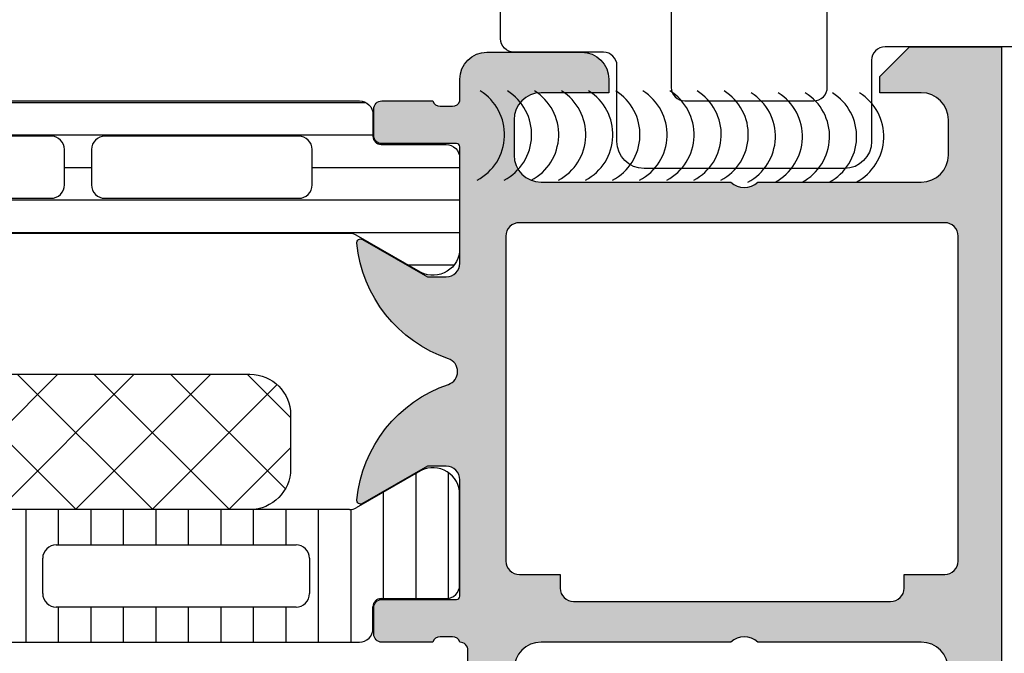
# Model space of a CAD drawing. Header units: millimetres. Extents: x 247761 to 294611, y 172579 to 236863.
# Tile 94 of 256: x 249771 to 249808, y 185839 to 185863. Entities that reach past the tile are written whole.
import ezdxf

# ---------------------------------------------------------------- set-up
doc = ezdxf.new("R2010")
doc.units = ezdxf.units.MM
doc.layers.add('FASÁDA DETAILNÍ', color=4, linetype='Continuous')
doc.layers.add('NOVA', color=240, linetype='Continuous')

# ---------------------------------------------------------------- blocks, each defined once
blk = doc.blocks.new('A$C69D17D4D')
at = {"layer": 'FASÁDA DETAILNÍ'}
h = blk.add_hatch(color=256, dxfattribs=at)
edge = h.paths.add_edge_path()
edge.add_arc((-24856.93811075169, 12486.81045535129), 0.1199999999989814, 8.685034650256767e-10, 90.000000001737)
edge.add_line((-24856.93811075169, 12486.93045535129), (-24859.69810875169, 12486.93045535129))
edge.add_arc((-24859.69810875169, 12487.23045535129), 0.3000000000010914, 180, 270, ccw=False)
edge.add_line((-24859.99810875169, 12487.23045535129), (-24859.99810875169, 12488.21042967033))
edge.add_arc((-24859.69810875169, 12488.21042967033), 0.2999999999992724, 90, 180, ccw=False)
edge.add_line((-24859.69810875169, 12488.51042967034), (-24857.81809775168, 12488.51042967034))
edge.add_arc((-24857.55055441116, 12488.58929676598), 0.278925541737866, 196.4245945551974, 271.1628700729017)
edge.add_line((-24857.54489375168, 12488.31042867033), (-24857.09129975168, 12488.31042867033))
edge.add_arc((-24857.08563134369, 12488.58926611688), 0.2788950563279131, 268.835410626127, 343.5801235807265)
edge.add_line((-24856.81811075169, 12488.51042967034), (-24856.81811075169, 12489.31060438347))
edge.add_arc((-24855.81811075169, 12489.31060438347), 1, 90, 180, ccw=False)
edge.add_line((-24855.81811075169, 12490.31060438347), (-24852.31810339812, 12490.31060438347))
edge.add_arc((-24852.31812322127, 12489.31058456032), 1.000019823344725, 0.0011357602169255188, 89.99886423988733, ccw=False)
edge.add_line((-24851.31810339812, 12489.31060438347), (-24851.31810339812, 12488.81060438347))
edge.add_line((-24851.31810339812, 12488.81060438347), (-24853.81810339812, 12488.81060438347))
edge.add_arc((-24853.81805801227, 12487.81055899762), 1.0000453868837, 90.00260029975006, 179.9973997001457)
edge.add_line((-24854.81810339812, 12487.81060438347), (-24854.81810339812, 12486.51058607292))
edge.add_arc((-24853.81805089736, 12486.51063857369), 1.00005250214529, 180.0030079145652, 269.996992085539)
edge.add_line((-24853.81810339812, 12485.51058607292), (-24846.81810339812, 12485.51058607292))
edge.add_arc((-24846.31810339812, 12486.03570782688), 0.7250881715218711, 226.4038161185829, 313.5961838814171)
edge.add_line((-24845.81810339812, 12485.51058607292), (-24839.78401526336, 12485.51058607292))
edge.add_arc((-24839.78406776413, 12486.51063857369), 1.000052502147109, 270.003007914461, 359.9969920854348)
edge.add_line((-24838.78401526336, 12486.51058607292), (-24838.78401526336, 12487.81060438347))
edge.add_arc((-24839.78406064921, 12487.81055899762), 1.000045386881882, 0.002600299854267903, 89.99739970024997)
edge.add_line((-24839.78401526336, 12488.81060438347), (-24841.31810339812, 12488.81060438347))
edge.add_line((-24841.31810339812, 12488.81060438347), (-24841.31810339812, 12489.41061048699))
edge.add_line((-24841.31810339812, 12489.41061048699), (-24840.21809729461, 12490.51058607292))
edge.add_line((-24840.21809729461, 12490.51058607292), (-24836.81810339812, 12490.51058607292))
edge.add_line((-24836.81810339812, 12490.51058607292), (-24836.81810339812, 12463.51068525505))
edge.add_line((-24836.81810339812, 12463.51068525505), (-24840.21809729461, 12463.51068525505))
edge.add_line((-24840.21809729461, 12463.51068525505), (-24841.31810339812, 12464.61066084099))
edge.add_line((-24841.31810339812, 12464.61066084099), (-24841.31810339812, 12465.21066694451))
edge.add_line((-24841.31810339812, 12465.21066694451), (-24839.78401526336, 12465.21066694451))
edge.add_arc((-24839.78406064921, 12466.21071233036), 1.0000453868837, 270.00260029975, 359.9973997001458)
edge.add_line((-24838.78401526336, 12466.21066694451), (-24838.78401526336, 12467.51068525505))
edge.add_arc((-24839.78406776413, 12467.51063275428), 1.00005250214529, 0.003007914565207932, 89.996992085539)
edge.add_line((-24839.78401526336, 12468.51068525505), (-24845.81810339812, 12468.51068525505))
edge.add_arc((-24846.31810339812, 12467.98556350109), 0.7250881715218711, 46.4038161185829, 133.5961838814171)
edge.add_line((-24846.81810339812, 12468.51068525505), (-24853.81810339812, 12468.51068525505))
edge.add_arc((-24853.81805089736, 12467.51063275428), 1.000052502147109, 90.003007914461, 179.9969920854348)
edge.add_line((-24854.81810339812, 12467.51068525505), (-24854.81810339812, 12466.21066694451))
edge.add_arc((-24853.81805801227, 12466.21071233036), 1.000045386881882, 180.0026002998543, 269.9973997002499)
edge.add_line((-24853.81810339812, 12465.21066694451), (-24851.31810339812, 12465.21066694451))
edge.add_line((-24851.31810339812, 12465.21066694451), (-24851.31810339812, 12464.71066694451))
edge.add_arc((-24852.31812322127, 12464.71068676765), 1.000019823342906, 270.0011357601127, 359.99886423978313, ccw=False)
edge.add_line((-24852.31810339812, 12463.71066694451), (-24856.81810339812, 12463.71066694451))
edge.add_arc((-24856.81811371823, 12464.21065662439), 0.4999896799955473, 179.9988173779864, 270.0011826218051, ccw=False)
edge.add_line((-24857.31810339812, 12464.21066694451), (-24857.31810339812, 12465.21066694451))
edge.add_line((-24857.31810339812, 12465.21066694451), (-24856.51810034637, 12465.21066694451))
edge.add_line((-24856.51810034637, 12465.21066694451), (-24856.51810034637, 12468.21068220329))
edge.add_arc((-24856.81810806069, 12468.21068489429), 0.3000077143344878, 359.9994860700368, 450.0005139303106)
edge.add_arc((-24857.08563134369, 12468.43185616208), 0.2788950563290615, 16.41987641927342, 91.16458937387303)
edge.add_line((-24857.09129975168, 12468.71069360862), (-24857.54489375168, 12468.71069360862))
edge.add_arc((-24857.55055441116, 12468.43182551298), 0.2789255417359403, 88.83712992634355, 163.5754054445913)
edge.add_line((-24857.81809775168, 12468.51069260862), (-24859.69810875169, 12468.51069260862))
edge.add_arc((-24859.69810875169, 12468.81069260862), 0.2999999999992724, 180, 270, ccw=False)
edge.add_line((-24859.99810875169, 12468.81069260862), (-24859.99810875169, 12469.79066692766))
edge.add_arc((-24859.69810875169, 12469.79066692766), 0.2999999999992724, 90, 180, ccw=False)
edge.add_line((-24859.69810875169, 12470.09066692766), (-24856.93811075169, 12470.09066692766))
edge.add_arc((-24856.93811075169, 12470.21066692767), 0.1200000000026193, 270, 359.9999999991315)
edge.add_line((-24856.81811075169, 12470.21066692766), (-24856.81811075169, 12474.51069260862))
edge.add_arc((-24857.31811075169, 12474.51069260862), 0.5, 0, 90)
edge.add_line((-24857.31811075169, 12475.01069260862), (-24858.01811075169, 12475.01069260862))
edge.add_line((-24858.01811075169, 12475.01069260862), (-24860.41093107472, 12473.629197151))
edge.add_arc((-24860.47999096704, 12473.74881239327), 0.1381197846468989, 172.2975625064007, 299.99999999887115, ccw=False)
edge.add_arc((-24855.63863973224, 12473.30119400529), 5.000000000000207, 108.709400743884, 174.6507719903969, ccw=False)
edge.add_arc((-24857.40286592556, 12478.51056113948), 0.5000000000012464, 288.7094007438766, 431.2905992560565)
edge.add_arc((-24855.63863973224, 12483.71992827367), 4.999999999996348, 185.349228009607, 251.2905992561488, ccw=False)
edge.add_arc((-24860.47999096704, 12483.27230988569), 0.1381197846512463, 60.00000000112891, 187.7024374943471, ccw=False)
edge.add_line((-24860.41093107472, 12483.39192512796), (-24858.01811075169, 12482.01042967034))
edge.add_line((-24858.01811075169, 12482.01042967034), (-24857.31811075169, 12482.01042967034))
edge.add_arc((-24857.31811075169, 12482.51042967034), 0.5, 270, 360.0000000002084)
edge.add_line((-24856.81811075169, 12482.51042967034), (-24856.81811075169, 12486.81045535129))
edge = h.paths.add_edge_path(flags=16)
edge.add_arc((-24838.91810950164, 12471.51067762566), 0.5, 270, 360)
edge.add_line((-24838.41810950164, 12471.51067762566), (-24838.41810950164, 12483.51058607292))
edge.add_arc((-24838.91810950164, 12483.51058607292), 0.5, 0, 90)
edge.add_line((-24838.91810950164, 12484.01058607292), (-24854.61809119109, 12484.01058607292))
edge.add_arc((-24854.61809119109, 12483.51058607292), 0.5, 90, 180)
edge.add_line((-24855.11809119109, 12483.51058607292), (-24855.11809119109, 12471.51067762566))
edge.add_arc((-24854.61809119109, 12471.51067762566), 0.5, 180, 270)
edge.add_line((-24854.61809119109, 12471.01067762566), (-24853.11809119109, 12471.01067762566))
edge.add_line((-24853.11809119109, 12471.01067762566), (-24853.11809119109, 12470.51067762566))
edge.add_arc((-24852.61809119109, 12470.51067762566), 0.5, 180, 270)
edge.add_line((-24852.61809119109, 12470.01067762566), (-24840.91810950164, 12470.01067762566))
edge.add_arc((-24840.91810950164, 12470.51067762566), 0.5, 270, 360)
edge.add_line((-24840.41810950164, 12470.51067762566), (-24840.41810950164, 12471.01067762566))
edge.add_line((-24840.41810950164, 12471.01067762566), (-24838.91810950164, 12471.01067762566))
h = blk.add_hatch(dxfattribs=at)
h.set_pattern_fill('_USER', color=256, scale=1.2, angle=-1.272221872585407e-14, style=0, pattern_type=0)
h.set_pattern_definition([(360, (-24894.31810339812, 12488.51058607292), (2.939128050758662e-16, 1.2), [])])
edge = h.paths.add_edge_path()
edge.add_line((-24890.49399355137, 12483.54357428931), (-24892.77765039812, 12482.22510457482))
edge.add_arc((-24893.3182853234, 12483.06635722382), 0.999996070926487, 188.1816080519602, 302.7270160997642, ccw=False)
edge.add_line((-24894.30810339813, 12482.92404657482), (-24894.30810339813, 12486.40058807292))
edge.add_arc((-24893.80810742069, 12486.40059071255), 0.499995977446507, 89.9996975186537, 180.0003024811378, ccw=False)
edge.add_line((-24893.80810478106, 12486.90058668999), (-24891.40810639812, 12486.90025473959))
edge.add_arc((-24891.40810639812, 12487.20025473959), 0.3000000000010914, 270, 359.9999999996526)
edge.add_line((-24891.10810639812, 12487.20025473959), (-24891.10810639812, 12488.01058607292))
edge.add_arc((-24890.60810907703, 12488.01058875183), 0.4999973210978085, 89.99969301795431, 180.0003069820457, ccw=False)
edge.add_line((-24890.60810639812, 12488.51058607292), (-24860.52563209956, 12488.51058607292))
edge.add_arc((-24860.52562942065, 12488.01058875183), 0.4999973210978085, -0.0003069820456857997, 90.00030698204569, ccw=False)
edge.add_line((-24860.02563209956, 12488.01058607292), (-24860.02563209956, 12487.20025473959))
edge.add_arc((-24859.72563209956, 12487.20025473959), 0.3000000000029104, 180.0000000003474, 270)
edge.add_line((-24859.72563209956, 12486.90025473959), (-24857.32563371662, 12486.90058668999))
edge.add_arc((-24857.325631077, 12486.40059071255), 0.499995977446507, -0.0003024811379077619, 90.0003024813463, ccw=False)
edge.add_line((-24856.82563509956, 12486.40058807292), (-24856.82563509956, 12482.92404657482))
edge.add_arc((-24857.81545317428, 12483.06635722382), 0.9999960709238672, 237.27298390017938, 351.81839194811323, ccw=False)
edge.add_line((-24858.35608809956, 12482.22510457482), (-24860.63974494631, 12483.54357428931))
edge.add_arc((-24860.88974492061, 12483.11056157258), 0.5000000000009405, 60.00000340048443, 89.99994009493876)
edge.add_line((-24860.88974439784, 12483.61056157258), (-24890.24399409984, 12483.61056157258))
edge.add_arc((-24890.24399357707, 12483.11056157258), 0.5000000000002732, 90.00005990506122, 119.9999965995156)
edge = h.paths.add_edge_path(flags=16)
edge.add_line((-24869.91727637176, 12484.91057234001), (-24862.7672519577, 12484.9105875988))
edge.add_arc((-24862.76729551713, 12485.41063115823), 0.5000435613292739, 270.0049911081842, 359.9950088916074)
edge.add_line((-24862.2672519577, 12485.4105875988), (-24862.2672519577, 12486.71059637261))
edge.add_arc((-24862.76726428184, 12486.71056878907), 0.500012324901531, 0.003160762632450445, 89.99858779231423)
edge.add_line((-24862.7672519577, 12487.21058111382), (-24869.91727637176, 12487.21058111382))
edge.add_arc((-24869.91723281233, 12486.71053755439), 0.5000435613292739, 90.00499110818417, 179.9950088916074)
edge.add_line((-24870.41727637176, 12486.71058111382), (-24870.41727637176, 12485.41057234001))
edge.add_arc((-24869.91723281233, 12485.41061589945), 0.500043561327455, 180.0049911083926, 269.9950088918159)
edge = h.paths.add_edge_path(flags=16)
edge.add_line((-24888.26727589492, 12484.91057234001), (-24881.11725005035, 12484.91057234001))
edge.add_arc((-24881.11729360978, 12485.41061589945), 0.5000435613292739, 270.0049911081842, 359.9950088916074)
edge.add_line((-24880.61725005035, 12485.41057234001), (-24880.61725005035, 12486.71058111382))
edge.add_arc((-24881.11729360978, 12486.71053755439), 0.500043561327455, 0.004991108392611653, 89.99500889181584)
edge.add_line((-24881.11725005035, 12487.21058111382), (-24888.26727589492, 12487.21058111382))
edge.add_arc((-24888.26723233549, 12486.71053755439), 0.5000435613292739, 90.00499110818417, 179.9950088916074)
edge.add_line((-24888.76727589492, 12486.71058111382), (-24888.76727589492, 12485.41057234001))
edge.add_arc((-24888.26723233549, 12485.41061589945), 0.500043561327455, 180.0049911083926, 269.9950088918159)
edge = h.paths.add_edge_path(flags=16)
edge.add_line((-24879.11725005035, 12484.91057234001), (-24871.91727637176, 12484.91057234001))
edge.add_arc((-24871.91722559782, 12485.41052156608), 0.4999492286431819, 269.9941811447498, 360.0058188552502)
edge.add_line((-24871.41727637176, 12485.41057234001), (-24871.41727637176, 12486.71058111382))
edge.add_arc((-24871.91722559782, 12486.71063188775), 0.4999492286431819, 359.9941811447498, 450.0058188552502)
edge.add_line((-24871.91727637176, 12487.21058111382), (-24879.11725005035, 12487.21058111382))
edge.add_arc((-24879.11730082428, 12486.71063188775), 0.4999492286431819, 89.9941811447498, 180.0058188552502)
edge.add_line((-24879.61725005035, 12486.71058111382), (-24879.61725005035, 12485.41057234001))
edge.add_arc((-24879.11730082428, 12485.41052156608), 0.4999492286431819, 179.9941811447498, 270.0058188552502)
h = blk.add_hatch(dxfattribs=at)
h.set_pattern_fill('NETZ', color=256, scale=2, angle=225, style=0)
h.set_pattern_definition([(225, (-24878.06702679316, 12473.4113208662), (1.414213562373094, -1.414213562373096), []), (314.9999999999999, (-24878.06702679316, 12473.4113208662), (1.414213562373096, 1.414213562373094), [])])
h.paths.add_polyline_path([(-24891.56702679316, 12478.4113208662, 0.4142135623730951), (-24893.06702679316, 12476.9113208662), (-24893.06702679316, 12474.9113208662, 0.4142135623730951), (-24891.56702679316, 12473.4113208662), (-24864.56702679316, 12473.4113208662, 0.4142135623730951), (-24863.06702679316, 12474.9113208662), (-24863.06702679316, 12476.9113208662, 0.4142135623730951), (-24864.56702679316, 12478.4113208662)])
h = blk.add_hatch(dxfattribs=at)
h.set_pattern_fill('LINIE', color=256, scale=1.2, angle=90, style=0)
h.set_pattern_definition([(90, (19.28296211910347, -0.6246130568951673), (-1.2, 7.347638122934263e-17), [])])
edge = h.paths.add_edge_path()
edge.add_arc((-24896.40802008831, 12469.81977573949), 0.2999999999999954, 0.0020752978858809, 90.00207529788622, ccw=False)
edge.add_line((-24896.1080200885, 12469.81978660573), (-24896.10799146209, 12469.00945527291))
edge.add_arc((-24895.60799414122, 12469.0094707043), 0.4999973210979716, 180.0017683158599, 270.0023822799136)
edge.add_line((-24895.60797335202, 12468.50947338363), (-24894.7669011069, 12468.50815283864))
edge.add_arc((-24894.76690110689, 12468.30815283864), 0.1999999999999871, 3.979039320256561e-13, 90.00000000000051, ccw=False)
edge.add_line((-24894.5669011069, 12468.30815283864), (-24894.5669011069, 12464.20815283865))
edge.add_arc((-24894.0669011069, 12464.20815283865), 0.5000000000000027, 179.9999999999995, 269.9999999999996)
edge.add_line((-24894.0669011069, 12463.70815283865), (-24893.23615188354, 12463.70815283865))
edge.add_arc((-24893.23615188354, 12464.70815283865), 0.9999999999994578, 270.0000000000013, 344.9999999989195)
edge.add_line((-24892.27022605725, 12464.44933379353), (-24892.06690110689, 12465.20815283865))
edge.add_line((-24892.0669011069, 12465.20815283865), (-24893.0669011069, 12465.20815283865))
edge.add_line((-24893.0669011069, 12465.20815283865), (-24893.0669011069, 12467.50815283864))
edge.add_arc((-24892.06277462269, 12467.50644359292), 1.004127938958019, 90.23408772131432, 179.9024699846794, ccw=False)
edge.add_line((-24892.06687707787, 12468.51056315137), (-24889.06699872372, 12468.51056315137))
edge.add_arc((-24889.07102707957, 12467.5064438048), 1.004127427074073, 360.09751797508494, 449.7701403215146, ccw=False)
edge.add_line((-24888.0669011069, 12467.50815283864), (-24888.0669011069, 12465.20815283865))
edge.add_line((-24888.0669011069, 12465.20815283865), (-24889.0669011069, 12465.20815283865))
edge.add_line((-24889.0669011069, 12465.20815283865), (-24888.86357615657, 12464.44933379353))
edge.add_arc((-24887.89765033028, 12464.70815283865), 1.000000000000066, 195.0000000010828, 269.9999999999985)
edge.add_line((-24887.89765033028, 12463.70815283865), (-24887.0669011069, 12463.70815283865))
edge.add_arc((-24887.06690110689, 12464.20815283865), 0.4999999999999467, 270, 360)
edge.add_line((-24886.5669011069, 12464.20815283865), (-24886.5669011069, 12468.30815283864))
edge.add_arc((-24886.36272801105, 12468.30642428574), 0.2041804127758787, 91.1558689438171, 179.5149389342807, ccw=False)
edge.add_line((-24886.36684680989, 12468.51056315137), (-24860.52548000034, 12468.51058607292))
edge.add_arc((-24860.52549543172, 12469.01058339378), 0.4999973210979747, 270.0017683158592, 360.002382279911)
edge.add_line((-24860.02549811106, 12469.01060418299), (-24860.02552673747, 12469.8209355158))
edge.add_arc((-24859.72552673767, 12469.82094638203), 0.299999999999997, 90.0020752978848, 180.0020752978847, ccw=False)
edge.add_line((-24859.72553760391, 12470.12094638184), (-24857.32553921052, 12470.12070136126))
edge.add_arc((-24857.32555468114, 12470.62069733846), 0.499995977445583, 270.0017728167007, 360.0023777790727)
edge.add_line((-24856.82555870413, 12470.62071808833), (-24856.82568535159, 12474.09725958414))
edge.add_arc((-24857.81549827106, 12473.95491308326), 0.99999607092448, 368.1836833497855, 482.7290913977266)
edge.add_line((-24858.35616366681, 12474.79614614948), (-24860.63977275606, 12473.47759372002))
edge.add_arc((-24860.88978841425, 12473.91059738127), 0.5000000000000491, 270.00213520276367, 300.00207189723, ccw=False)
edge.add_line((-24860.8897697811, 12473.41059738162), (-24895.2440385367, 12473.40951106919))
edge.add_arc((-24895.24405612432, 12473.90951106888), 0.5000000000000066, 240.0020786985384, 270.0020153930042, ccw=False)
edge.add_line((-24895.49404041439, 12473.47648929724), (-24897.77774501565, 12474.79487629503))
edge.add_arc((-24898.31834946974, 12473.95360406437), 0.9999960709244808, 417.2750591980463, 531.8204672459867)
edge.add_line((-24899.30817269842, 12474.09587886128), (-24899.30804605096, 12470.61933736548))
edge.add_arc((-24898.80805007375, 12470.6193528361), 0.4999959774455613, 180.0017728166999, 270.0023777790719)
edge.add_line((-24898.80802932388, 12470.11935685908), (-24896.40803095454, 12470.11977573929))
edge = h.paths.add_edge_path(flags=16)
edge.add_line((-24872.21690735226, 12470.31005134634), (-24872.21690735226, 12471.61004545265))
edge.add_arc((-24871.71691099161, 12471.61004909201), 0.4999963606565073, 89.99958295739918, 180.0004170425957, ccw=False)
edge.add_line((-24871.71690735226, 12472.11004545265), (-24862.86691345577, 12472.11004545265))
edge.add_arc((-24862.86690981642, 12471.61004909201), 0.4999963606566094, -0.0004170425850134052, 90.00041704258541, ccw=False)
edge.add_line((-24862.36691345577, 12471.61004545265), (-24862.36691345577, 12470.31005134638))
edge.add_arc((-24862.86691345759, 12470.31003477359), 0.5000000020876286, 270.0000002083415, 360.0018991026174, ccw=False)
edge.add_line((-24862.86691345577, 12469.8100347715), (-24871.71690735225, 12469.8100347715))
edge.add_arc((-24871.71690735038, 12470.31003477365), 0.5000000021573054, 179.9981009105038, 269.9999997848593, ccw=False)
edge = h.paths.add_edge_path(flags=16)
edge.add_arc((-24882.41691345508, 12470.31003477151), 0.4999999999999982, 179.9999999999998, 270.000000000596, ccw=False)
edge.add_line((-24882.91691345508, 12470.31003477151), (-24882.91691345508, 12471.61004545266))
edge.add_arc((-24882.41691345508, 12471.61004545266), 0.4999999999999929, 89.99999999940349, 179.9999999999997, ccw=False)
edge.add_line((-24882.41691345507, 12472.11004545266), (-24873.71690735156, 12472.11004545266))
edge.add_arc((-24873.71690735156, 12471.61004545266), 0.5000000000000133, 360.0000000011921, 449.99999999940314, ccw=False)
edge.add_line((-24873.21690735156, 12471.61004545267), (-24873.21690735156, 12470.31003477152))
edge.add_arc((-24873.71690735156, 12470.31003477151), 0.5000000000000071, 270.0000000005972, 360.0000000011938, ccw=False)
edge.add_line((-24873.71690735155, 12469.81003477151), (-24882.41691345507, 12469.81003477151))
edge = h.paths.add_edge_path(flags=16)
edge.add_arc((-24884.41690981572, 12471.61004909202), 0.4999963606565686, -0.00041704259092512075, 90.00041704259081, ccw=False)
edge.add_line((-24883.91691345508, 12471.61004545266), (-24883.91691345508, 12470.31005134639))
edge.add_arc((-24884.41691345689, 12470.31003477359), 0.5000000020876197, 270.00000020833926, 360.0018991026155, ccw=False)
edge.add_line((-24884.41691345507, 12469.81003477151), (-24893.26692261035, 12469.81003477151))
edge.add_arc((-24893.26692261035, 12470.31001951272), 0.4999847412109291, 179.9999999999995, 270.0000000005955, ccw=False)
edge.add_line((-24893.76690735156, 12470.31001951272), (-24893.76690735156, 12471.61003019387))
edge.add_arc((-24893.26689209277, 12471.61003019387), 0.5000152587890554, 89.99999999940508, 180.0000000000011, ccw=False)
edge.add_line((-24893.26689209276, 12472.11004545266), (-24884.41691345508, 12472.11004545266))
for p, q in [((-24858.35616366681, 12474.79614614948), (-24860.63977275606, 12473.47759372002)), ((-24856.82555870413, 12470.62071808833), (-24856.82568535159, 12474.09725958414)), ((-24860.8897697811, 12473.41059738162), (-24895.24403853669, 12473.40951106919)), ((-24871.71690735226, 12472.11004545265), (-24862.86691345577, 12472.11004545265)), ((-24872.21690735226, 12470.31005134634), (-24872.21690735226, 12471.61004545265)), ((-24862.36691345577, 12471.61004545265), (-24862.36691345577, 12470.31005134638)), ((-24859.72553760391, 12470.12094638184), (-24857.32553921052, 12470.12070136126)), ((-24862.86691345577, 12469.8100347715), (-24871.71690735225, 12469.8100347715)), ((-24860.02549811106, 12469.01060418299), (-24860.02552673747, 12469.8209355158)), ((-24886.36684680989, 12468.51056315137), (-24860.52548000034, 12468.51058607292))]:
    blk.add_line(p, q, dxfattribs=at)
for points in [[(-24722.58196276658, 12490.51058607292), (-24841.11810339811, 12490.51058607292, 0.414213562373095), (-24841.61810339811, 12490.01058607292), (-24841.61810339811, 12487.01058607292, -0.414213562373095), (-24842.61810339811, 12486.01058607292), (-24850.01810340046, 12486.01058607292, -0.4142135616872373), (-24851.01810340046, 12487.0105860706), (-24851.01810340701, 12489.81058607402, 0.4142135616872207), (-24851.51810340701, 12490.31058607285), (-24854.81810339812, 12490.31058607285, -0.414213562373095), (-24855.31810339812, 12490.81058607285), (-24855.31810339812, 12491.81058607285, -0.414213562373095)], [(-24849.01810144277, 12491.81058608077), (-24849.01810144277, 12489.01058602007, 0.4142135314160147), (-24848.51810144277, 12488.51058607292), (-24843.75205234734, 12488.51058607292, 0.4142135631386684), (-24843.25205234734, 12489.0105860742), (-24843.25205235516, 12492.01058607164, -0.4142135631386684)], [(-24838.78401526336, 12467.51068525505, 0.4141828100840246), (-24839.78401526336, 12468.51068525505), (-24845.81810339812, 12468.51068525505, 0.3999328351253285), (-24846.81810339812, 12468.51068525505), (-24853.81810339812, 12468.51068525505, 0.4141828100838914), (-24854.81810339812, 12467.51068525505)], [(-24856.51810034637, 12465.21066694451), (-24856.51810034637, 12468.21068220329, 0.4142188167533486), (-24856.81811075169, 12468.51069260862, 0.338212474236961), (-24857.09129975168, 12468.71069360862), (-24857.54489375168, 12468.71069360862, 0.3381811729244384), (-24857.81809775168, 12468.51069260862), (-24859.69810875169, 12468.51069260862, -0.414213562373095), (-24859.99810875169, 12468.81069260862), (-24859.99810875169, 12469.79066692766, -0.414213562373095), (-24859.69810875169, 12470.09066692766), (-24856.93811075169, 12470.09066692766, 0.414213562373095), (-24856.81811075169, 12470.21066692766), (-24856.81811075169, 12474.51069260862, 0.414213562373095), (-24857.31811075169, 12475.01069260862), (-24858.01811075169, 12475.01069260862), (-24860.41093107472, 12473.629197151, -0.6230654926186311), (-24860.61686456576, 12473.76732435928, -0.295935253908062), (-24857.24248172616, 12478.0369823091, 0.717126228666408), (-24857.24248172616, 12478.98413996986, -0.295935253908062), (-24860.61686456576, 12483.25379791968, -0.6230654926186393), (-24860.41093107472, 12483.39192512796), (-24858.01811075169, 12482.01042967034), (-24857.31811075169, 12482.01042967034, 0.414213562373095), (-24856.81811075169, 12482.51042967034), (-24856.81811075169, 12486.81045535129, 0.414213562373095), (-24856.93811075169, 12486.93045535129), (-24859.69810875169, 12486.93045535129, -0.414213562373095), (-24859.99810875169, 12487.23045535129), (-24859.99810875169, 12488.21042967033, -0.414213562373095), (-24859.69810875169, 12488.51042967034), (-24857.81809775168, 12488.51042967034, 0.3381811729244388), (-24857.54489375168, 12488.31042867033), (-24857.09129975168, 12488.31042867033, 0.338212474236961), (-24856.81811075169, 12488.51042967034), (-24856.81811075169, 12489.31060438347, -0.414213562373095), (-24855.81811075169, 12490.31060438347), (-24852.31810339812, 12490.31060438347, -0.4142019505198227), (-24851.31810339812, 12489.31060438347), (-24851.31810339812, 12488.81060438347), (-24853.81810339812, 12488.81060438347, 0.4141869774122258), (-24854.81810339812, 12487.81060438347), (-24854.81810339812, 12486.51058607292, 0.4141828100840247), (-24853.81810339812, 12485.51058607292), (-24846.81810339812, 12485.51058607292, 0.3999328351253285), (-24845.81810339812, 12485.51058607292), (-24839.78401526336, 12485.51058607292, 0.4141828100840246), (-24838.78401526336, 12486.51058607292), (-24838.78401526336, 12487.81060438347, 0.4141869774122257), (-24839.78401526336, 12488.81060438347), (-24841.31810339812, 12488.81060438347), (-24841.31810339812, 12489.41061048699), (-24840.21809729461, 12490.51058607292), (-24836.81810339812, 12490.51058607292), (-24836.81810339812, 12463.51068525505)]]:
    blk.add_lwpolyline(points, format="xyb", dxfattribs=at)
for points in [[(-24890.49399355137, 12483.54357428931), (-24892.77765039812, 12482.22510457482, -0.5460410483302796), (-24894.30810339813, 12482.92404657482), (-24894.30810339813, 12486.40058807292, -0.414216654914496), (-24893.80810478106, 12486.90058668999), (-24891.40810639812, 12486.90025473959, 0.414213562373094), (-24891.10810639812, 12487.20025473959), (-24891.10810639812, 12488.01058607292, -0.414216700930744), (-24890.60810639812, 12488.51058607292), (-24860.52563209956, 12488.51058607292, -0.414216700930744), (-24860.02563209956, 12488.01058607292), (-24860.02563209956, 12487.20025473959, 0.414213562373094), (-24859.72563209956, 12486.90025473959), (-24857.32563371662, 12486.90058668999, -0.4142166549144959), (-24856.82563509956, 12486.40058807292), (-24856.82563509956, 12482.92404657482, -0.5460410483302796), (-24858.35608809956, 12482.22510457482), (-24860.63974494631, 12483.54357428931, 0.1316522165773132), (-24860.88974439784, 12483.61056157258), (-24890.24399409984, 12483.61056157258, 0.1316522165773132)], [(-24879.11725005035, 12484.91057234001), (-24871.91727637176, 12484.91057234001, 0.4142730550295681), (-24871.41727637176, 12485.41057234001), (-24871.41727637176, 12486.71058111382, 0.4142730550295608), (-24871.91727637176, 12487.21058111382), (-24879.11725005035, 12487.21058111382, 0.4142730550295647), (-24879.61725005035, 12486.71058111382), (-24879.61725005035, 12485.41057234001, 0.414273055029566)], [(-24869.91727637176, 12484.91057234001), (-24862.7672519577, 12484.9105875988, 0.4141625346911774), (-24862.2672519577, 12485.4105875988), (-24862.2672519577, 12486.71059637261, 0.4141901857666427), (-24862.7672519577, 12487.21058111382), (-24869.91727637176, 12487.21058111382, 0.4141625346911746), (-24870.41727637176, 12486.71058111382), (-24870.41727637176, 12485.41057234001, 0.4141625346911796)], [(-24838.91810950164, 12471.01067762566, 0.414213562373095), (-24838.41810950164, 12471.51067762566), (-24838.41810950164, 12483.51058607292, 0.414213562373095), (-24838.91810950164, 12484.01058607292), (-24854.61809119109, 12484.01058607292, 0.414213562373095), (-24855.11809119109, 12483.51058607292), (-24855.11809119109, 12471.51067762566, 0.414213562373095), (-24854.61809119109, 12471.01067762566), (-24853.11809119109, 12471.01067762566), (-24853.11809119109, 12470.51067762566, 0.414213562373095), (-24852.61809119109, 12470.01067762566), (-24840.91810950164, 12470.01067762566, 0.414213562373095), (-24840.41810950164, 12470.51067762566), (-24840.41810950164, 12471.01067762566)], [(-24864.56702679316, 12473.4113208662), (-24891.56702679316, 12473.4113208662, -0.414213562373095), (-24893.06702679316, 12474.9113208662), (-24893.06702679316, 12476.9113208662, -0.414213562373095), (-24891.56702679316, 12478.4113208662), (-24864.56702679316, 12478.4113208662, -0.414213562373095), (-24863.06702679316, 12476.9113208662), (-24863.06702679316, 12474.9113208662, -0.414213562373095)]]:
    blk.add_lwpolyline(points, format="xyb", close=True, dxfattribs=at)
for centre, radius, start, end in [((-24857.07408133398, 12487.26199569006), 1.906465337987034, 297.9679544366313, 57.96795443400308), ((-24856.07408133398, 12487.26199569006), 1.906465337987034, 297.9679544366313, 57.96795443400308), ((-24855.07408133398, 12487.26199569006), 1.906465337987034, 297.9679544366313, 57.96795443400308), ((-24854.07408133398, 12487.26199569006), 1.906465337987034, 297.9679544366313, 57.96795443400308), ((-24853.07408133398, 12487.26199569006), 1.906465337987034, 297.9679544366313, 57.96795443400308), ((-24852.07408133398, 12487.26199569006), 1.906465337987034, 297.9679544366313, 57.96795443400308), ((-24851.07408133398, 12487.26199569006), 1.906465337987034, 297.9679544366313, 57.96795443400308), ((-24850.07408133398, 12487.26199569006), 1.906465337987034, 297.9679544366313, 57.96795443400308), ((-24849.07408133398, 12487.26199569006), 1.906465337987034, 297.9679544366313, 57.96795443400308), ((-24848.07408133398, 12487.26199569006), 1.906465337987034, 297.9679544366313, 57.96795443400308), ((-24847.07528021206, 12487.19439538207), 1.906465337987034, 297.9679544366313, 57.96795443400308), ((-24846.07528021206, 12487.19439538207), 1.906465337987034, 297.9679544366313, 57.96795443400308), ((-24845.07528021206, 12487.19439538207), 1.906465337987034, 297.9679544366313, 57.96795443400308), ((-24844.07528021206, 12487.19439538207), 1.906465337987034, 297.9679544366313, 57.96795443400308), ((-24843.07528021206, 12487.19439538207), 1.906465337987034, 297.9679544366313, 57.96795443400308), ((-24857.81549827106, 12473.95491308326), 0.9999960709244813, 8.18368334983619, 122.7290913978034), ((-24860.88978841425, 12473.91059738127), 0.5000000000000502, 270.0021352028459, 300.0020718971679), ((-24871.71691099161, 12471.61004909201), 0.4999963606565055, 89.99958295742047, 180.0004170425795), ((-24862.86690981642, 12471.61004909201), 0.4999963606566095, 359.9995829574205, 90.00041704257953), ((-24857.32555468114, 12470.62069733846), 0.4999959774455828, 270.0017728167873, 0.002377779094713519), ((-24871.71690735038, 12470.31003477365), 0.5000000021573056, 179.9981009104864, 269.999999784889), ((-24862.86691345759, 12470.31003477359), 0.5000000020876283, 270.0000002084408, 0.001899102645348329), ((-24859.72552673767, 12469.82094638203), 0.2999999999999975, 90.00207529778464, 180.0020752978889), ((-24860.52549543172, 12469.01058339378), 0.4999973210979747, 270.0017683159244, 0.002382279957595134)]:
    blk.add_arc(centre, radius, start, end, dxfattribs=at)

msp = doc.modelspace()

# ---------------------------------------------------------------- block references
at = {"layer": 'NOVA', "ltscale": 300}
msp.add_blockref('A$C69D17D4D', (274644.5174331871, 173371.2585875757), dxfattribs=at)

doc.saveas('drawing.dxf')
